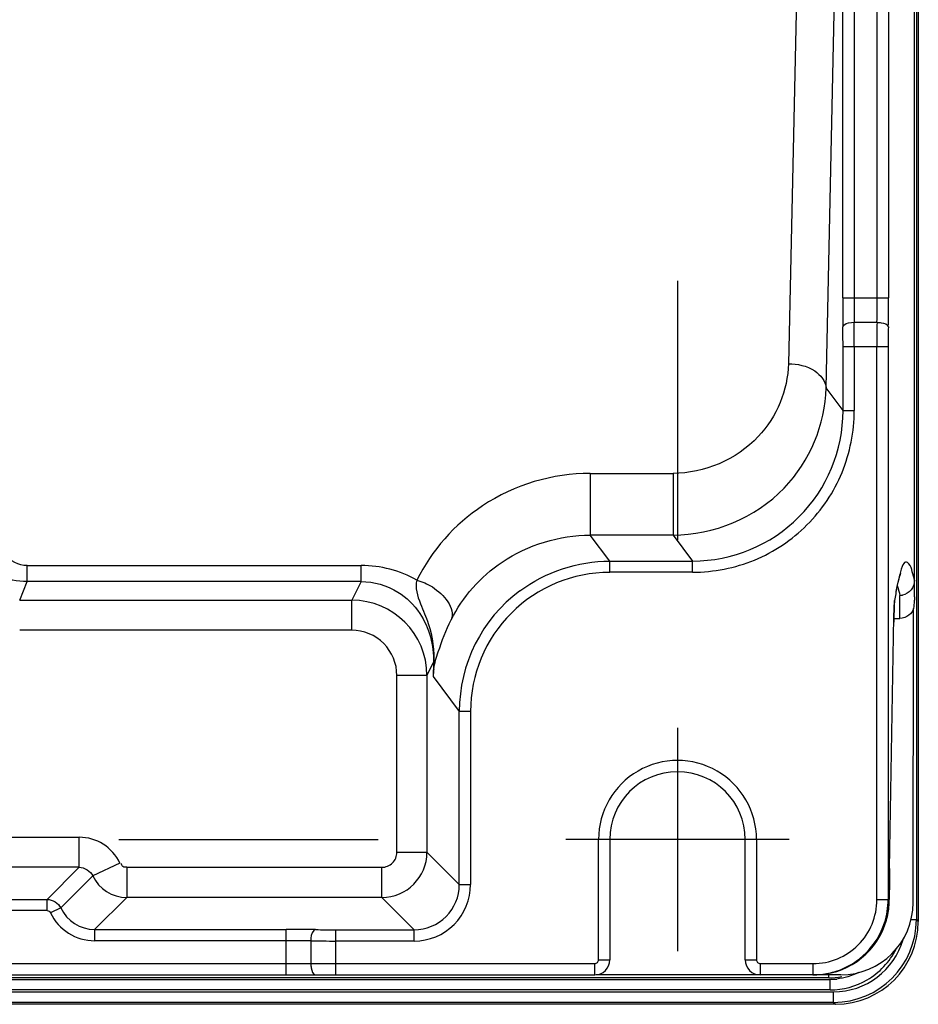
# Model space of a CAD drawing. Header units: inches. Extents: x 0 to 117, y 0 to 83.
# Tile 62 of 69: x 84.42 to 86.77, y 27.5 to 30.08. Entities that reach past the tile are written whole.
import ezdxf

# ---------------------------------------------------------------- set-up
doc = ezdxf.new("R2010")
doc.units = ezdxf.units.IN
doc.header["$LTSCALE"] = 6.431102
doc.header["$MEASUREMENT"] = 0
doc.linetypes.add('CENTER', pattern=[0.6, 0.375, -0.075, 0.075, -0.075])
doc.layers.get('0').update_dxf_attribs({"linetype": 'CONTINUOUS'})
doc.layers.add('DEFAULT_1', color=7, linetype='CENTER')

msp = doc.modelspace()

# ---------------------------------------------------------------- linework, layer by layer
at = {"color": 7, "linetype": 'CONTINUOUS'}
for p, q in [((86.7595, 28.5673), (86.7595, 51.4285)), ((86.6618, 29.3499), (86.6618, 51.0835)), ((86.6913, 51.0835), (86.6913, 29.3499)), ((86.7644, 35.2594), (86.7644, 27.7228)), ((86.7694, 34.976), (86.7694, 27.7178)), ((86.4748, 31.2353), (86.4295, 29.1772)), ((86.5279, 29.1139), (86.5717, 31.1074)), ((86.5717, 29.3499), (86.5717, 31.1074)), ((86.6012, 31.1074), (86.6012, 29.3499)), ((86.5717, 29.3499), (86.6913, 29.3499)), ((86.6017, 29.2855), (86.6614, 29.2855)), ((86.6906, 29.2211), (86.5724, 29.2211)), ((86.5724, 29.0546), (86.5724, 29.2211)), ((86.602, 29.2211), (86.602, 29.0546)), ((86.6611, 27.7751), (86.6611, 29.2211)), ((86.6906, 29.2211), (86.6906, 27.7751)), ((86.5724, 29.0546), (86.5279, 29.1139)), ((86.5724, 29.0546), (86.602, 29.0546)), ((85.9111, 28.8904), (86.1281, 28.8904)), ((85.9111, 28.8904), (85.9111, 28.7288)), ((86.1281, 28.8904), (86.1281, 28.7288)), ((86.1281, 28.7288), (85.9111, 28.7288)), ((85.962, 28.661), (85.9111, 28.7288)), ((86.1281, 28.7288), (86.179, 28.661)), ((84.4378, 28.6072), (84.4379, 28.6492)), ((84.4379, 28.6492), (85.3116, 28.6492)), ((85.3116, 28.6072), (85.3116, 28.6492)), ((85.962, 28.661), (86.179, 28.661)), ((85.962, 28.6315), (85.962, 28.661)), ((86.179, 28.6315), (86.179, 28.661)), ((86.179, 28.6315), (85.962, 28.6315)), ((86.7226, 28.6267), (86.7237, 28.6296)), ((84.4184, 28.5584), (84.4378, 28.6072)), ((85.3116, 28.6072), (84.4378, 28.6072)), ((85.3116, 28.6072), (85.2872, 28.5584)), ((86.7211, 28.5106), (86.7212, 28.5712)), ((84.4184, 28.5584), (85.2872, 28.5584)), ((85.2872, 28.4798), (85.2872, 28.5584)), ((86.707, 28.5522), (86.7074, 28.558)), ((86.7055, 28.5137), (86.7057, 28.5223)), ((86.7057, 28.5223), (86.7059, 28.53)), ((86.7059, 28.53), (86.7061, 28.5365)), ((86.7558, 27.7672), (86.757, 28.5367)), ((86.6942, 27.8562), (86.7055, 28.5137)), ((86.705, 28.5102), (86.7211, 28.5106)), ((86.7052, 28.5002), (86.7052, 28.5009)), ((85.2873, 28.4798), (84.4184, 28.4798)), ((85.4839, 28.3617), (85.501, 28.3957)), ((85.501, 28.3957), (85.5001, 28.3586)), ((85.4839, 28.3617), (85.4052, 28.3617)), ((85.4052, 27.899), (85.4052, 28.3616)), ((85.4839, 28.3617), (85.4839, 27.899)), ((85.5001, 28.3586), (85.5685, 28.2674)), ((85.598, 28.2674), (85.5685, 28.2674)), ((85.5685, 27.8145), (85.5685, 28.2674)), ((85.598, 28.2674), (85.598, 27.8145)), ((86.1394, 28.2249), (86.1394, 27.6403)), ((84.2972, 27.9384), (84.5739, 27.9384)), ((84.5739, 27.8597), (84.5739, 27.9384)), ((85.9327, 27.9326), (85.8471, 27.9326)), ((85.9622, 27.9326), (85.9327, 27.9326)), ((85.9327, 27.6176), (85.9327, 27.9326)), ((86.3166, 27.9326), (85.9622, 27.9326)), ((85.9622, 27.9326), (85.9622, 27.6176)), ((86.3461, 27.9326), (86.3166, 27.9326)), ((86.3166, 27.6176), (86.3166, 27.9326)), ((86.4317, 27.9326), (86.3461, 27.9326)), ((86.3461, 27.9326), (86.3461, 27.6176)), ((85.4052, 27.899), (85.4839, 27.899)), ((85.5685, 27.8145), (85.4839, 27.899)), ((84.5739, 27.8597), (84.3004, 27.8597)), ((84.5739, 27.8597), (84.4901, 27.7759)), ((84.6806, 27.8709), (84.6095, 27.8372)), ((84.6984, 27.8597), (85.3659, 27.8597)), ((84.6984, 27.8597), (84.6984, 27.781)), ((85.3659, 27.781), (85.3659, 27.8597)), ((86.6942, 27.8562), (86.6942, 27.8555)), ((84.5256, 27.7534), (84.6095, 27.8372)), ((85.5685, 27.8145), (85.598, 27.8145)), ((84.1864, 27.7759), (84.4901, 27.7759)), ((84.49, 27.7464), (84.49, 27.7759)), ((84.6145, 27.6971), (84.6984, 27.781)), ((85.3659, 27.781), (84.6984, 27.781)), ((85.3659, 27.781), (85.4504, 27.6964)), ((86.6611, 27.7751), (86.6906, 27.7751)), ((84.49, 27.7464), (84.2204, 27.7464)), ((84.5256, 27.7534), (84.4989, 27.7407)), ((86.7502, 27.7228), (86.7644, 27.7228)), ((86.7644, 27.7228), (86.7694, 27.7178)), ((84.6145, 27.6971), (85.1158, 27.6971)), ((84.6145, 27.6971), (84.6145, 27.6676)), ((85.1158, 27.5783), (85.1158, 27.6971)), ((85.2446, 27.6964), (85.4504, 27.6964)), ((85.2446, 27.6964), (85.2446, 27.5783)), ((85.4504, 27.6669), (85.4504, 27.6964)), ((85.1158, 27.6676), (84.6145, 27.6676)), ((85.1802, 27.6672), (85.1802, 27.6078)), ((85.4504, 27.6669), (85.2446, 27.6669)), ((85.9327, 27.6176), (85.9622, 27.6176)), ((86.3166, 27.6176), (86.3461, 27.6176)), ((84.3317, 27.6078), (85.9229, 27.6078)), ((85.9229, 27.5783), (85.9229, 27.6078)), ((86.3559, 27.6078), (86.4937, 27.6078)), ((86.3559, 27.6078), (86.3559, 27.5783)), ((86.4937, 27.6078), (86.4937, 27.5783)), ((84.0288, 27.5783), (85.9229, 27.5783)), ((86.5349, 27.5705), (84.0288, 27.5705)), ((84.0288, 27.5666), (86.5388, 27.5666)), ((86.5666, 27.5783), (85.9269, 27.5783)), ((86.5349, 27.5705), (86.5349, 27.5783)), ((86.5388, 27.539), (86.5388, 27.5666)), ((86.5388, 27.539), (84.0437, 27.539)), ((84.049, 27.5339), (86.5479, 27.5339)), ((86.5479, 27.5063), (86.5479, 27.5339)), ((86.5479, 27.5063), (84.0571, 27.5063)), ((86.5529, 27.5013), (84.0571, 27.5013)), ((86.5479, 27.5063), (86.5529, 27.5013))]:
    msp.add_line(p, q, dxfattribs=at)
for points in [[(86.7118, 28.5811), (86.7144, 28.5947), (86.7168, 28.6057), (86.7189, 28.6145), (86.7209, 28.6213), (86.7226, 28.6267)], [(86.7061, 28.5365), (86.7064, 28.5419), (86.7065, 28.5443), (86.7066, 28.5463), (86.7067, 28.548), (86.7068, 28.5495), (86.7069, 28.5507), (86.707, 28.5514)]]:
    msp.add_lwpolyline(points, dxfattribs=at)
for centre, radius, start, end in [((93.1094, 29.3483), 6.5377, 179.98569, 180.65614), ((91.2246, 29.3485), 4.6234, 179.9819, 180.7803), ((81.7274, 29.3483), 4.9343, 359.2703, 0.0184), ((79.8545, 29.3474), 6.8368, 359.37992, 0.02105), ((82.1257, 29.2223), 4.4467, 359.9837, 0.6581), ((79.8808, 29.2227), 6.7212, 359.98615, 0.53533), ((93.8672, 29.2227), 7.2061, 179.50053, 180.01276), ((91.4523, 29.2224), 4.7616, 179.3856, 180.0154), ((86.179, 29.0544), 0.3934, 269.9924, 0.0252), ((85.3116, 28.3496), 0.2996, 60.8111, 89.988), ((85.962, 28.2675), 0.3639, 89.996, 180.0256), ((86.5453, 28.5419), 0.1778, 16.924, 17.7896), ((85.962, 28.2675), 0.3935, 126.6973, 180.0094), ((86.7198, 28.6118), 0.0407, 271.9526, 281.4147), ((85.2871, 28.3616), 0.1968, 0.0287, 89.9596), ((88.6668, 28.471), 1.9618, 178.3384, 178.8401), ((89.4988, 28.4532), 2.794, 178.8207, 179.0229), ((85.2872, 28.3617), 0.118, 359.9594, 89.9657), ((86.6678, 28.3202), 1.1683, 176.6063, 178.1184), ((85.5504, 28.3972), 0.0494, 181.8018, 189.1437), ((85.4273, 28.3816), 0.0747, 357.7824, 5.9749), ((85.8431, 28.3386), 0.3435, 173.2964, 176.6678), ((86.1394, 27.9326), 0.2067, 359.9988, 179.9999), ((86.1394, 27.9326), 0.1772, 0, 180), ((84.5739, 27.8204), 0.118, 25.3555, 90.0102), ((85.3658, 27.8991), 0.1181, 270.0289, 359.9711), ((85.3659, 27.899), 0.0393, 269.9867, 0.0099), ((91.6691, 27.7737), 4.9756, 179.0501, 179.9841), ((84.6984, 27.8794), 0.0984, 205.3678, 269.9722), ((85.4504, 27.8145), 0.1476, 270.0003, 0.0015), ((85.4505, 27.8144), 0.118, 269.978, 0.022), ((86.4938, 27.7751), 0.1673, 269.98, 359.9919), ((86.4924, 27.7753), 0.1982, 342.0637, 359.9326), ((86.4811, 27.7758), 0.2124, 357.1703, 359.8202), ((84.6145, 27.7955), 0.0983, 205.3446, 270.0324), ((86.5665, 27.7676), 0.1894, 270.049, 359.9085), ((86.4955, 27.7754), 0.1981, 339.7477, 351.2943), ((86.4973, 27.7752), 0.1962, 351.2879, 357.1165), ((84.6145, 27.7955), 0.1279, 205.3604, 270.0077), ((86.5478, 27.7229), 0.2165, 270.0059, 359.9941), ((86.5528, 27.7179), 0.2166, 270.0159, 359.9831), ((85.1174, 21.1601), 6.5371, 89.34382, 90.01435), ((85.2434, 32.142), 4.4456, 269.3418, 270.0164), ((86.4966, 27.7752), 0.1969, 269.9989, 339.6975), ((86.4937, 27.7752), 0.1969, 288.0071, 341.985), ((85.1172, 23.0436), 4.624, 89.2198, 90.0181), ((85.243, 34.388), 6.7211, 269.46466, 270.01385), ((86.5479, 27.7228), 0.1889, 269.9956, 344.1674), ((85.9229, 27.6176), 0.0394, 270, 360), ((85.9229, 27.6176), 0.00984, 270.0009, 0.0083), ((86.3559, 27.6176), 0.0394, 180, 270), ((86.3559, 27.6176), 0.00984, 180.0006, 270.0074), ((86.4935, 27.7765), 0.1982, 276.0271, 287.9474), ((86.4937, 27.7745), 0.1962, 270.0128, 276.0342), ((86.5348, 27.7365), 0.166, 270.0411, 281.9916), ((86.5388, 27.7314), 0.1648, 270.0062, 276.0272)]:
    msp.add_arc(centre, radius, start, end, dxfattribs=at)
for points, knots in [([(86.5722, 29.2734), (86.5723, 29.2751), (86.5794, 29.285), (86.5923, 29.2854), (86.6017, 29.2855)], [0, 0, 0, 0, 0.155401, 1, 1, 1, 1]), ([(86.6614, 29.2855), (86.6651, 29.2855), (86.6749, 29.2846), (86.6905, 29.2806), (86.6909, 29.2734)], [0, 0, 0, 0, 0.342252, 1, 1, 1, 1]), ([(86.4295, 29.1772), (86.428, 29.1084), (86.3655, 28.9558), (86.2089, 28.8904), (86.1281, 28.8904)], [0, 0, 0, 0, 0.460046, 1, 1, 1, 1]), ([(86.4295, 29.1772), (86.4533, 29.1769), (86.4958, 29.1691), (86.5274, 29.1317), (86.5279, 29.1139)], [0, 0, 0, 0, 0.572963, 1, 1, 1, 1]), ([(86.1281, 28.7288), (86.2332, 28.7288), (86.4419, 28.8143), (86.5263, 29.0192), (86.5279, 29.1139)], [0, 0, 0, 0, 0.525894, 1, 1, 1, 1]), ([(86.179, 28.6315), (86.234, 28.632), (86.3453, 28.6532), (86.4858, 28.7478), (86.5803, 28.8883), (86.6015, 28.9996), (86.602, 29.0546)], [0, 0, 0, 0, 0.250007, 0.5, 0.749992, 1, 1, 1, 1]), ([(85.9111, 28.8904), (85.813, 28.8905), (85.6242, 28.8343), (85.4958, 28.6887), (85.4577, 28.6112)], [0, 0, 0, 0, 0.531703, 1, 1, 1, 1]), ([(84.4378, 28.6072), (84.3867, 28.6072), (84.2814, 28.652), (84.2422, 28.7577), (84.2425, 28.8075)], [0, 0, 0, 0, 0.506733, 1, 1, 1, 1]), ([(84.4379, 28.6492), (84.4159, 28.6492), (84.3733, 28.6701), (84.3603, 28.7127), (84.3606, 28.7316)], [0, 0, 0, 0, 0.537729, 1, 1, 1, 1]), ([(85.5471, 28.507), (85.5772, 28.5671), (85.6795, 28.6831), (85.8307, 28.7288), (85.9111, 28.7288)], [0, 0, 0, 0, 0.455187, 1, 1, 1, 1]), ([(86.7537, 28.633), (86.7515, 28.6402), (86.7503, 28.6511), (86.734, 28.6618), (86.7245, 28.6402), (86.7212, 28.6286), (86.7189, 28.6193)], [0, 0, 0, 0, 0.29657, 0.427154, 0.617931, 1, 1, 1, 1]), ([(85.3116, 28.6072), (85.345, 28.6072), (85.4064, 28.5895), (85.4826, 28.5146), (85.5025, 28.4401), (85.501, 28.3957)], [0, 0, 0, 0, 0.319477, 0.574404, 1, 1, 1, 1]), ([(85.4577, 28.6112), (85.4516, 28.5913), (85.4656, 28.5499), (85.496, 28.4825), (85.5038, 28.4256), (85.5016, 28.3894)], [0, 0, 0, 0, 0.274789, 0.521589, 1, 1, 1, 1]), ([(85.4577, 28.6112), (85.4718, 28.6071), (85.5137, 28.5898), (85.5593, 28.5378), (85.5471, 28.507)], [0, 0, 0, 0, 0.307946, 1, 1, 1, 1]), ([(86.7595, 28.6106), (86.7595, 28.6017), (86.7533, 28.5834), (86.7365, 28.5737), (86.7278, 28.572)], [0, 0, 0, 0, 0.498877, 1, 1, 1, 1]), ([(86.7595, 28.5673), (86.7595, 28.5637), (86.7587, 28.5535), (86.7577, 28.5433), (86.757, 28.5367)], [0, 0, 0, 0, 0.352705, 1, 1, 1, 1]), ([(86.7074, 28.558), (86.7072, 28.5566), (86.7064, 28.5466), (86.7061, 28.5366), (86.7058, 28.5279)], [0, 0, 0, 0, 0.137683, 1, 1, 1, 1]), ([(85.5019, 28.3787), (85.5037, 28.394), (85.518, 28.4376), (85.5337, 28.4802), (85.5471, 28.507)], [0, 0, 0, 0, 0.339644, 1, 1, 1, 1]), ([(84.6984, 27.8597), (84.695, 27.8597), (84.6878, 27.8594), (84.6841, 27.867), (84.6847, 27.87)], [0, 0, 0, 0, 0.519245, 1, 1, 1, 1]), ([(85.1923, 27.6967), (85.1906, 27.6966), (85.1807, 27.6895), (85.1803, 27.6765), (85.1802, 27.6672)], [0, 0, 0, 0, 0.155308, 1, 1, 1, 1]), ([(85.1802, 27.6078), (85.1802, 27.604), (85.1809, 27.5942), (85.1852, 27.5783), (85.1923, 27.5783)], [0, 0, 0, 0, 0.346184, 1, 1, 1, 1])]:
    msp.add_open_spline(points, degree=3, knots=knots, dxfattribs=at)
for points in [[(85.7269, 28.583), (85.7931, 28.6323), (85.8794, 28.661), (85.962, 28.661)], [(86.7189, 28.6193), (86.7168, 28.6103), (86.7149, 28.6013), (86.7132, 28.5922)], [(86.7595, 28.6104), (86.7578, 28.618), (86.756, 28.6256), (86.7537, 28.633)], [(86.7154, 28.5937), (86.7176, 28.5863), (86.7195, 28.5787), (86.7212, 28.5712)], [(86.7132, 28.5922), (86.7111, 28.5808), (86.7092, 28.5693), (86.7074, 28.5579)], [(86.7449, 28.5196), (86.7384, 28.5142), (86.7296, 28.5108), (86.7211, 28.5106)], [(86.757, 28.5367), (86.7546, 28.5302), (86.7503, 28.5241), (86.7449, 28.5196)], [(84.5739, 27.8597), (84.5879, 27.8597), (84.6035, 27.8499), (84.6095, 27.8372)], [(84.49, 27.7759), (84.5041, 27.7759), (84.5196, 27.766), (84.5256, 27.7534)], [(84.49, 27.7464), (84.4936, 27.7464), (84.4974, 27.7439), (84.4989, 27.7407)], [(86.6355, 27.565), (86.6674, 27.5835), (86.6949, 27.6126), (86.7114, 27.6457)], [(86.5388, 27.539), (86.5722, 27.539), (86.6066, 27.5482), (86.6355, 27.565)], [(86.6129, 27.5841), (86.5953, 27.5752), (86.5757, 27.5695), (86.5561, 27.5675)]]:
    msp.add_open_spline(points, degree=3, dxfattribs=at)
at = {"layer": 'DEFAULT_1', "color": 7, "linetype": 'CENTER'}
for p, q in [((86.1394, 29.3942), (86.1394, 28.7161)), ((84.6778, 27.9326), (85.3559, 27.9326))]:
    msp.add_line(p, q, dxfattribs=at)

doc.saveas('drawing.dxf')
